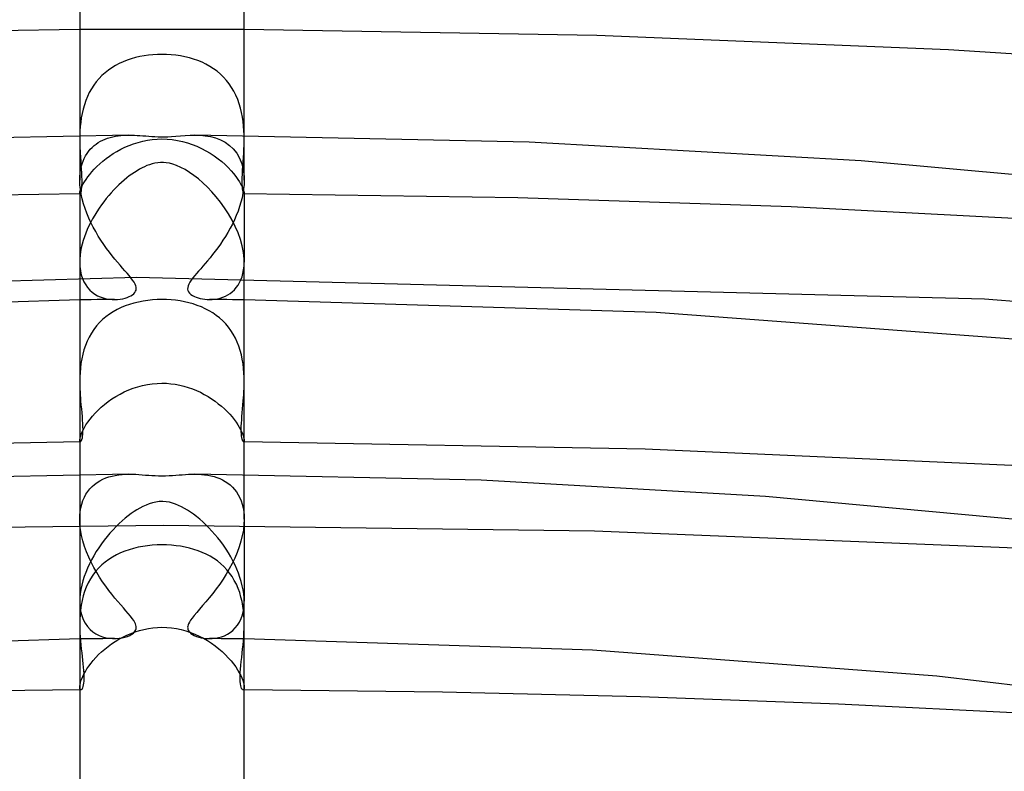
# Model space of a CAD drawing. Header units: millimetres. Extents: x -273 to 273, y -156 to 255.
# Tile 69 of 98: x -3 to 20, y 216 to 234. Entities that reach past the tile are written whole.
import ezdxf

# ---------------------------------------------------------------- set-up
doc = ezdxf.new("R2010")
doc.units = ezdxf.units.MM
doc.layers.add('HIDDEN', color=7, linetype='Continuous')
doc.layers.add('THICK', color=7, linetype='Continuous')

msp = doc.modelspace()

# ---------------------------------------------------------------- linework, layer by layer
at = {"layer": 'HIDDEN'}
for p, q in [((-1.333, 233.794), (-2, 233.791)), ((-0.667, 233.795), (-1.333, 233.794)), ((0, 233.796), (-0.667, 233.795)), ((0.667, 233.795), (0, 233.796)), ((1.333, 233.794), (0.667, 233.795)), ((2, 233.791), (1.333, 233.794)), ((-0.747, 233.079), (-0.847, 233.046)), ((-0.645, 233.109), (-0.747, 233.079)), ((-0.54, 233.133), (-0.645, 233.109)), ((-0.434, 233.153), (-0.54, 233.133)), ((-0.327, 233.169), (-0.434, 233.153)), ((-0.219, 233.18), (-0.327, 233.169)), ((-0.109, 233.186), (-0.219, 233.18)), ((0, 233.188), (-0.109, 233.186)), ((0.113, 233.186), (0, 233.188)), ((0.226, 233.179), (0.113, 233.186)), ((0.338, 233.167), (0.226, 233.179)), ((0.449, 233.151), (0.338, 233.167)), ((0.559, 233.129), (0.449, 233.151)), ((0.666, 233.103), (0.559, 233.129)), ((0.771, 233.072), (0.666, 233.103)), ((0.874, 233.035), (0.771, 233.072)), ((-1.218, 232.862), (-1.303, 232.803)), ((-1.13, 232.915), (-1.218, 232.862)), ((-1.039, 232.964), (-1.13, 232.915)), ((-0.944, 233.007), (-1.039, 232.964)), ((-0.847, 233.046), (-0.944, 233.007)), ((0.974, 232.994), (0.874, 233.035)), ((1.071, 232.947), (0.974, 232.994)), ((1.164, 232.896), (1.071, 232.947)), ((1.254, 232.838), (1.164, 232.896)), ((1.339, 232.776), (1.254, 232.838)), ((-1.531, 232.598), (-1.598, 232.519)), ((-1.46, 232.671), (-1.531, 232.598)), ((-1.384, 232.74), (-1.46, 232.671)), ((-1.303, 232.803), (-1.384, 232.74)), ((1.42, 232.708), (1.339, 232.776)), ((1.497, 232.634), (1.42, 232.708)), ((1.568, 232.555), (1.497, 232.634)), ((-1.717, 232.348), (-1.768, 232.256)), ((-1.66, 232.436), (-1.717, 232.348)), ((-1.598, 232.519), (-1.66, 232.436)), ((1.634, 232.471), (1.568, 232.555)), ((1.695, 232.383), (1.634, 232.471)), ((1.75, 232.29), (1.695, 232.383)), ((-1.814, 232.161), (-1.854, 232.062)), ((-1.768, 232.256), (-1.814, 232.161)), ((1.799, 232.193), (1.75, 232.29)), ((1.843, 232.091), (1.799, 232.193)), ((-1.888, 231.961), (-1.918, 231.857)), ((-1.854, 232.062), (-1.888, 231.961)), ((1.88, 231.987), (1.843, 232.091)), ((1.912, 231.88), (1.88, 231.987)), ((1.938, 231.772), (1.912, 231.88)), ((-1.962, 231.645), (-1.977, 231.539)), ((-1.942, 231.751), (-1.962, 231.645)), ((-1.918, 231.857), (-1.942, 231.751)), ((1.959, 231.663), (1.938, 231.772)), ((1.975, 231.553), (1.959, 231.663)), ((-1.988, 231.432), (-1.995, 231.326)), ((-1.977, 231.539), (-1.988, 231.432)), ((1.987, 231.442), (1.975, 231.553)), ((1.995, 231.333), (1.987, 231.442)), ((-1.999, 231.221), (-2, 231.118)), ((-2, 231.214), (-2, 230.127)), ((-1.995, 231.326), (-1.999, 231.221)), ((-1.381, 231.124), (-1.321, 231.146)), ((-1.321, 231.146), (-1.26, 231.165)), ((-1.26, 231.165), (-1.197, 231.181)), ((-1.197, 231.181), (-1.132, 231.194)), ((-1.132, 231.194), (-1.067, 231.205)), ((-1.067, 231.205), (-1, 231.212)), ((-1, 231.212), (-0.934, 231.218)), ((-0.934, 231.218), (-0.868, 231.221)), ((-0.868, 231.221), (-0.802, 231.222)), ((0.802, 231.222), (0.926, 231.218)), ((0.926, 231.218), (1.052, 231.206)), ((1.052, 231.206), (1.178, 231.185)), ((1.178, 231.185), (1.302, 231.153)), ((1.302, 231.153), (1.423, 231.107)), ((1.999, 231.224), (1.995, 231.333)), ((2, 231.118), (1.999, 231.224)), ((2, 230.127), (2, 231.214)), ((-2, 231.118), (-2, 231.062)), ((-2, 231.062), (-1.999, 231.006)), ((-1.999, 231.006), (-1.997, 230.951)), ((-1.997, 230.951), (-1.995, 230.897)), ((-1.743, 230.877), (-1.698, 230.923)), ((-1.698, 230.923), (-1.651, 230.966)), ((-1.651, 230.966), (-1.602, 231.004)), ((-1.602, 231.004), (-1.55, 231.039)), ((-1.55, 231.039), (-1.495, 231.071)), ((-1.495, 231.071), (-1.439, 231.099)), ((-1.439, 231.099), (-1.381, 231.124)), ((-1.001, 230.879), (-0.902, 230.927)), ((-0.902, 230.927), (-0.798, 230.972)), ((-0.798, 230.972), (-0.691, 231.011)), ((-0.691, 231.011), (-0.581, 231.046)), ((-0.581, 231.046), (-0.468, 231.075)), ((-0.468, 231.075), (-0.352, 231.098)), ((-0.352, 231.098), (-0.236, 231.114)), ((-0.236, 231.114), (-0.118, 231.124)), ((-0.118, 231.124), (0, 231.128)), ((0, 231.128), (0.126, 231.124)), ((0.126, 231.124), (0.251, 231.113)), ((0.251, 231.113), (0.375, 231.094)), ((0.375, 231.094), (0.497, 231.068)), ((0.497, 231.068), (0.618, 231.035)), ((0.618, 231.035), (0.736, 230.996)), ((0.736, 230.996), (0.851, 230.95)), ((0.851, 230.95), (0.962, 230.899)), ((1.423, 231.107), (1.537, 231.047)), ((1.537, 231.047), (1.642, 230.973)), ((1.642, 230.973), (1.736, 230.885)), ((1.995, 230.897), (1.997, 230.951)), ((1.997, 230.951), (1.999, 231.006)), ((1.999, 231.006), (2, 231.062)), ((2, 231.062), (2, 231.118)), ((-1.995, 230.897), (-1.993, 230.843)), ((-1.993, 230.843), (-1.99, 230.791)), ((-1.99, 230.791), (-1.984, 230.686)), ((-1.984, 230.686), (-1.977, 230.584)), ((-1.891, 230.655), (-1.859, 230.716)), ((-1.859, 230.716), (-1.823, 230.774)), ((-1.823, 230.774), (-1.785, 230.827)), ((-1.785, 230.827), (-1.743, 230.877)), ((-1.359, 230.653), (-1.276, 230.714)), ((-1.276, 230.714), (-1.189, 230.772)), ((-1.189, 230.772), (-1.097, 230.827)), ((-1.097, 230.827), (-1.001, 230.879)), ((0.962, 230.899), (1.07, 230.842)), ((1.07, 230.842), (1.174, 230.781)), ((1.174, 230.781), (1.272, 230.716)), ((1.272, 230.716), (1.366, 230.648)), ((1.736, 230.885), (1.819, 230.78)), ((1.819, 230.78), (1.888, 230.66)), ((1.976, 230.571), (1.984, 230.679)), ((1.984, 230.679), (1.99, 230.791)), ((1.99, 230.791), (1.993, 230.844)), ((1.993, 230.844), (1.995, 230.897)), ((-1.979, 230.374), (-1.963, 230.449)), ((-1.977, 230.584), (-1.97, 230.486)), ((-1.97, 230.486), (-1.964, 230.392)), ((-1.963, 230.449), (-1.943, 230.521)), ((-1.943, 230.521), (-1.919, 230.59)), ((-1.919, 230.59), (-1.891, 230.655)), ((-1.646, 230.396), (-1.581, 230.462)), ((-1.581, 230.462), (-1.512, 230.527)), ((-1.512, 230.527), (-1.438, 230.591)), ((-1.438, 230.591), (-1.359, 230.653)), ((1.366, 230.648), (1.454, 230.577)), ((1.454, 230.577), (1.537, 230.504)), ((1.537, 230.504), (1.613, 230.431)), ((1.613, 230.431), (1.682, 230.357)), ((1.888, 230.66), (1.942, 230.525)), ((1.942, 230.525), (1.979, 230.376)), ((1.963, 230.368), (1.969, 230.467)), ((1.969, 230.467), (1.976, 230.571)), ((-1.999, 230.185), (-1.998, 230.2)), ((-1.999, 230.171), (-1.999, 230.185)), ((-1.998, 230.2), (-1.998, 230.215)), ((-1.998, 230.215), (-1.99, 230.296)), ((-1.99, 230.296), (-1.979, 230.374)), ((-1.964, 230.392), (-1.959, 230.302)), ((-1.959, 230.302), (-1.955, 230.216)), ((-1.955, 230.216), (-1.952, 230.136)), ((-1.847, 230.146), (-1.805, 230.205)), ((-1.805, 230.205), (-1.758, 230.267)), ((-1.758, 230.267), (-1.705, 230.331)), ((-1.705, 230.331), (-1.646, 230.396)), ((1.682, 230.357), (1.744, 230.285)), ((1.744, 230.285), (1.799, 230.214)), ((1.799, 230.214), (1.847, 230.146)), ((1.952, 230.107), (1.954, 230.186)), ((1.954, 230.186), (1.957, 230.274)), ((1.957, 230.274), (1.963, 230.368)), ((1.979, 230.376), (1.997, 230.215)), ((1.997, 230.215), (1.998, 230.2)), ((1.998, 230.2), (1.999, 230.185)), ((1.999, 230.185), (1.999, 230.171)), ((-2, 230.156), (-1.999, 230.171)), ((-2, 230.141), (-2, 230.156)), ((-2, 230.127), (-2, 230.141)), ((-1.996, 230.016), (-2, 230.127)), ((-1.985, 229.902), (-1.996, 230.016)), ((-1.958, 229.945), (-1.963, 229.899)), ((-1.96, 229.943), (-1.94, 229.987)), ((-1.954, 229.999), (-1.958, 229.945)), ((-1.952, 230.063), (-1.954, 229.999)), ((-1.952, 230.136), (-1.952, 230.063)), ((-1.94, 229.987), (-1.914, 230.036)), ((-1.914, 230.036), (-1.883, 230.089)), ((-1.883, 230.089), (-1.847, 230.146)), ((1.847, 230.146), (1.887, 230.082)), ((1.887, 230.082), (1.921, 230.024)), ((1.921, 230.024), (1.948, 229.97)), ((1.948, 229.97), (1.968, 229.923)), ((1.953, 230.036), (1.952, 230.107)), ((1.956, 229.973), (1.953, 230.036)), ((1.96, 229.919), (1.956, 229.973)), ((1.997, 230.023), (1.987, 229.917)), ((2, 230.127), (1.997, 230.023)), ((1.999, 230.171), (2, 230.156)), ((2, 230.156), (2, 230.141)), ((2, 230.141), (2, 230.127)), ((-1.995, 229.791), (-8.66, 229.693)), ((-2, 229.804), (-1.999, 229.82)), ((-2, 229.8), (-2, 229.804)), ((-2, 229.804), (-2, 228.129)), ((-1.999, 229.796), (-2, 229.8)), ((-1.999, 229.82), (-1.995, 229.843)), ((-1.998, 229.793), (-1.999, 229.796)), ((-1.997, 229.791), (-1.998, 229.793)), ((-1.996, 229.791), (-1.997, 229.791)), ((-1.994, 229.791), (-1.996, 229.791)), ((-1.995, 229.843), (-1.987, 229.87)), ((-1.989, 229.797), (-1.994, 229.791)), ((-1.982, 229.811), (-1.989, 229.797)), ((-1.987, 229.87), (-1.976, 229.904)), ((-1.967, 229.786), (-1.985, 229.902)), ((-1.975, 229.832), (-1.982, 229.811)), ((-1.976, 229.904), (-1.96, 229.943)), ((-1.969, 229.861), (-1.975, 229.832)), ((-1.963, 229.899), (-1.969, 229.861)), ((-1.941, 229.669), (-1.967, 229.786)), ((1.971, 229.809), (1.949, 229.7)), ((1.966, 229.874), (1.96, 229.919)), ((1.974, 229.839), (1.966, 229.874)), ((1.968, 229.923), (1.983, 229.882)), ((1.987, 229.917), (1.971, 229.809)), ((1.981, 229.814), (1.974, 229.839)), ((1.988, 229.798), (1.981, 229.814)), ((1.983, 229.882), (1.993, 229.849)), ((1.994, 229.791), (1.988, 229.798)), ((1.993, 229.849), (1.998, 229.823)), ((1.996, 229.791), (1.994, 229.791)), ((8.66, 229.693), (1.995, 229.791)), ((1.997, 229.791), (1.996, 229.791)), ((1.998, 229.793), (1.997, 229.791)), ((1.998, 229.823), (2, 229.804)), ((1.999, 229.796), (1.998, 229.793)), ((2, 229.8), (1.999, 229.796)), ((2, 229.804), (2, 229.8)), ((2, 229.804), (2, 228.129)), ((-1.91, 229.552), (-1.941, 229.669)), ((-1.872, 229.436), (-1.91, 229.552)), ((1.888, 229.483), (1.85, 229.375)), ((1.921, 229.592), (1.888, 229.483)), ((1.949, 229.7), (1.921, 229.592)), ((15.309, 229.474), (8.66, 229.693)), ((21.936, 229.133), (15.309, 229.474)), ((-1.829, 229.32), (-1.872, 229.436)), ((-1.781, 229.205), (-1.829, 229.32)), ((1.808, 229.268), (1.762, 229.162)), ((1.85, 229.375), (1.808, 229.268)), ((-1.729, 229.092), (-1.781, 229.205)), ((-1.672, 228.981), (-1.729, 229.092)), ((1.712, 229.058), (1.659, 228.956)), ((1.762, 229.162), (1.712, 229.058)), ((-1.612, 228.873), (-1.672, 228.981)), ((-1.549, 228.767), (-1.612, 228.873)), ((-1.484, 228.664), (-1.549, 228.767)), ((1.544, 228.759), (1.483, 228.663)), ((1.603, 228.856), (1.544, 228.759)), ((1.659, 228.956), (1.603, 228.856)), ((-1.416, 228.563), (-1.484, 228.664)), ((-1.347, 228.467), (-1.416, 228.563)), ((1.421, 228.571), (1.358, 228.482)), ((1.483, 228.663), (1.421, 228.571)), ((-1.279, 228.375), (-1.347, 228.467)), ((-1.211, 228.288), (-1.279, 228.375)), ((-1.144, 228.206), (-1.211, 228.288)), ((1.233, 228.316), (1.171, 228.239)), ((1.295, 228.397), (1.233, 228.316)), ((1.358, 228.482), (1.295, 228.397)), ((-2, 228.129), (-1.996, 228.021)), ((-1.079, 228.128), (-1.144, 228.206)), ((-1.017, 228.055), (-1.079, 228.128)), ((-0.957, 227.986), (-1.017, 228.055)), ((0.996, 228.03), (0.942, 227.969)), ((1.052, 228.096), (0.996, 228.03)), ((1.11, 228.165), (1.052, 228.096)), ((1.171, 228.239), (1.11, 228.165)), ((1.987, 227.944), (1.997, 228.035)), ((1.997, 228.035), (2, 228.129)), ((-1.996, 228.021), (-1.983, 227.919)), ((-1.983, 227.919), (-1.962, 227.822)), ((-1.962, 227.822), (-1.933, 227.733)), ((-0.901, 227.922), (-0.957, 227.986)), ((-0.849, 227.862), (-0.901, 227.922)), ((-0.799, 227.803), (-0.849, 227.862)), ((-0.754, 227.748), (-0.799, 227.803)), ((0.798, 227.802), (0.754, 227.748)), ((0.844, 227.856), (0.798, 227.802)), ((0.891, 227.911), (0.844, 227.856)), ((0.942, 227.969), (0.891, 227.911)), ((1.949, 227.777), (1.971, 227.858)), ((1.971, 227.858), (1.987, 227.944)), ((-0.62, 227.76), (-21.245, 227.162)), ((-1.933, 227.733), (-1.898, 227.651)), ((-1.898, 227.651), (-1.856, 227.577)), ((-1.856, 227.577), (-1.808, 227.51)), ((-0.714, 227.695), (-0.754, 227.748)), ((-0.68, 227.645), (-0.714, 227.695)), ((-0.654, 227.599), (-0.68, 227.645)), ((-0.637, 227.558), (-0.654, 227.599)), ((-0.627, 227.521), (-0.637, 227.558)), ((20.013, 227.23), (-0.62, 227.76)), ((0.635, 227.552), (0.626, 227.513)), ((0.653, 227.596), (0.635, 227.552)), ((0.68, 227.644), (0.653, 227.596)), ((0.714, 227.695), (0.68, 227.644)), ((0.754, 227.748), (0.714, 227.695)), ((1.808, 227.51), (1.85, 227.568)), ((1.85, 227.568), (1.888, 227.633)), ((1.888, 227.633), (1.921, 227.702)), ((1.921, 227.702), (1.949, 227.777)), ((-1.808, 227.51), (-1.755, 227.45)), ((-1.755, 227.45), (-1.697, 227.398)), ((-1.697, 227.398), (-1.635, 227.353)), ((-1.635, 227.353), (-1.57, 227.315)), ((-1.57, 227.315), (-1.502, 227.284)), ((-0.798, 227.292), (-0.755, 227.313)), ((-0.755, 227.313), (-0.717, 227.337)), ((-0.717, 227.337), (-0.685, 227.363)), ((-0.685, 227.363), (-0.659, 227.392)), ((-0.659, 227.392), (-0.64, 227.422)), ((-0.64, 227.422), (-0.629, 227.453)), ((-0.629, 227.453), (-0.625, 227.486)), ((-0.625, 227.486), (-0.627, 227.521)), ((0.626, 227.513), (0.625, 227.476)), ((0.625, 227.476), (0.632, 227.441)), ((0.632, 227.441), (0.648, 227.408)), ((0.648, 227.408), (0.673, 227.376)), ((0.673, 227.376), (0.706, 227.346)), ((0.706, 227.346), (0.745, 227.32)), ((0.745, 227.32), (0.788, 227.297)), ((1.542, 227.301), (1.601, 227.332)), ((1.601, 227.332), (1.658, 227.369)), ((1.658, 227.369), (1.711, 227.41)), ((1.711, 227.41), (1.761, 227.457)), ((1.761, 227.457), (1.808, 227.51)), ((-1.859, 227.215), (-2, 227.214)), ((-1.719, 227.217), (-1.859, 227.215)), ((-1.578, 227.218), (-1.719, 227.217)), ((-1.437, 227.219), (-1.578, 227.218)), ((-1.502, 227.284), (-1.431, 227.259)), ((-1.297, 227.219), (-1.437, 227.219)), ((-1.431, 227.259), (-1.359, 227.24)), ((-1.359, 227.24), (-1.287, 227.228)), ((-1.156, 227.22), (-1.297, 227.219)), ((-1.287, 227.228), (-1.215, 227.222)), ((-1.215, 227.222), (-1.145, 227.22)), ((-1.145, 227.22), (-1.079, 227.223)), ((-1.079, 227.223), (-1.015, 227.231)), ((-1.015, 227.231), (-0.955, 227.242)), ((-0.955, 227.242), (-0.898, 227.256)), ((-0.898, 227.256), (-0.846, 227.273)), ((-0.788, 227.103), (-0.893, 227.067)), ((-0.846, 227.273), (-0.798, 227.292)), ((-0.681, 227.135), (-0.788, 227.103)), ((-0.571, 227.161), (-0.681, 227.135)), ((-0.46, 227.183), (-0.571, 227.161)), ((-0.347, 227.2), (-0.46, 227.183)), ((-0.232, 227.212), (-0.347, 227.2)), ((-0.116, 227.219), (-0.232, 227.212)), ((0, 227.221), (-0.116, 227.219)), ((0.111, 227.219), (0, 227.221)), ((0.221, 227.213), (0.111, 227.219)), ((0.331, 227.202), (0.221, 227.213)), ((0.44, 227.186), (0.331, 227.202)), ((0.548, 227.166), (0.44, 227.186)), ((0.654, 227.142), (0.548, 227.166)), ((0.757, 227.113), (0.654, 227.142)), ((0.859, 227.079), (0.757, 227.113)), ((0.788, 227.297), (0.833, 227.277)), ((0.833, 227.277), (0.88, 227.261)), ((0.958, 227.04), (0.859, 227.079)), ((0.88, 227.261), (0.931, 227.247)), ((0.931, 227.247), (0.984, 227.236)), ((0.984, 227.236), (1.041, 227.227)), ((1.041, 227.227), (1.1, 227.222)), ((1.1, 227.222), (1.161, 227.22)), ((1.297, 227.219), (1.156, 227.22)), ((1.161, 227.22), (1.224, 227.222)), ((1.224, 227.222), (1.288, 227.228)), ((1.288, 227.228), (1.353, 227.239)), ((1.437, 227.219), (1.297, 227.219)), ((1.353, 227.239), (1.418, 227.255)), ((1.418, 227.255), (1.481, 227.276)), ((1.578, 227.218), (1.437, 227.219)), ((1.481, 227.276), (1.542, 227.301)), ((1.719, 227.217), (1.578, 227.218)), ((1.859, 227.215), (1.719, 227.217)), ((2, 227.214), (1.859, 227.215)), ((40.371, 225.583), (20.013, 227.23)), ((-1.277, 226.867), (-1.363, 226.803)), ((-1.186, 226.925), (-1.277, 226.867)), ((-1.092, 226.978), (-1.186, 226.925)), ((-0.994, 227.025), (-1.092, 226.978)), ((-0.893, 227.067), (-0.994, 227.025)), ((1.053, 226.997), (0.958, 227.04)), ((1.146, 226.949), (1.053, 226.997)), ((1.234, 226.895), (1.146, 226.949)), ((1.32, 226.836), (1.234, 226.895)), ((1.401, 226.772), (1.32, 226.836)), ((-1.521, 226.66), (-1.592, 226.58)), ((-1.444, 226.734), (-1.521, 226.66)), ((-1.363, 226.803), (-1.444, 226.734)), ((1.478, 226.703), (1.401, 226.772)), ((1.55, 226.628), (1.478, 226.703)), ((1.616, 226.549), (1.55, 226.628)), ((-1.718, 226.403), (-1.772, 226.308)), ((-1.658, 226.494), (-1.718, 226.403)), ((-1.592, 226.58), (-1.658, 226.494)), ((1.678, 226.465), (1.616, 226.549)), ((1.734, 226.376), (1.678, 226.465)), ((1.785, 226.282), (1.734, 226.376)), ((-1.82, 226.209), (-1.862, 226.106)), ((-1.772, 226.308), (-1.82, 226.209)), ((1.831, 226.184), (1.785, 226.282)), ((1.87, 226.083), (1.831, 226.184)), ((-1.928, 225.89), (-1.952, 225.779)), ((-1.898, 225.999), (-1.928, 225.89)), ((-1.862, 226.106), (-1.898, 225.999)), ((1.904, 225.98), (1.87, 226.083)), ((1.932, 225.874), (1.904, 225.98)), ((1.954, 225.766), (1.932, 225.874)), ((-1.971, 225.667), (-1.984, 225.555)), ((-1.952, 225.779), (-1.971, 225.667)), ((1.972, 225.656), (1.954, 225.766)), ((1.985, 225.546), (1.972, 225.656)), ((-1.993, 225.443), (-1.998, 225.331)), ((-1.984, 225.555), (-1.993, 225.443)), ((1.994, 225.437), (1.985, 225.546)), ((1.999, 225.328), (1.994, 225.437)), ((-1.998, 225.331), (-2, 225.22)), ((-2, 225.192), (-1.999, 225.116)), ((-0.355, 225.154), (-0.237, 225.171)), ((-0.237, 225.171), (-0.119, 225.181)), ((-0.119, 225.181), (0, 225.185)), ((0, 225.185), (0.109, 225.182)), ((0.109, 225.182), (0.217, 225.173)), ((0.217, 225.173), (0.325, 225.159)), ((0.325, 225.159), (0.431, 225.139)), ((2, 225.221), (1.999, 225.328)), ((1.999, 225.141), (2, 225.221)), ((-1.999, 225.116), (-1.996, 225.042)), ((-1.996, 225.042), (-1.993, 224.968)), ((-1.993, 224.968), (-1.989, 224.896)), ((-1.12, 224.862), (-1.02, 224.92)), ((-1.02, 224.92), (-0.916, 224.972)), ((-0.916, 224.972), (-0.809, 225.02)), ((-0.809, 225.02), (-0.698, 225.063)), ((-0.698, 225.063), (-0.586, 225.099)), ((-0.586, 225.099), (-0.471, 225.13)), ((-0.471, 225.13), (-0.355, 225.154)), ((0.431, 225.139), (0.536, 225.113)), ((0.536, 225.113), (0.639, 225.083)), ((0.639, 225.083), (0.74, 225.047)), ((0.74, 225.047), (0.839, 225.007)), ((0.839, 225.007), (0.936, 224.963)), ((0.936, 224.963), (1.029, 224.914)), ((1.989, 224.906), (1.994, 224.984)), ((1.994, 224.984), (1.997, 225.062)), ((1.997, 225.062), (1.999, 225.141)), ((-1.989, 224.896), (-1.984, 224.825)), ((-1.984, 224.825), (-1.978, 224.756)), ((-1.978, 224.756), (-1.97, 224.656)), ((-1.395, 224.668), (-1.308, 224.736)), ((-1.308, 224.736), (-1.216, 224.801)), ((-1.216, 224.801), (-1.12, 224.862)), ((1.029, 224.914), (1.12, 224.862)), ((1.12, 224.862), (1.207, 224.807)), ((1.207, 224.807), (1.291, 224.748)), ((1.291, 224.748), (1.371, 224.687)), ((1.371, 224.687), (1.447, 224.625)), ((1.97, 224.656), (1.978, 224.756)), ((1.978, 224.756), (1.984, 224.83)), ((1.984, 224.83), (1.989, 224.906)), ((-1.97, 224.656), (-1.961, 224.558)), ((-1.961, 224.558), (-1.953, 224.464)), ((-1.953, 224.464), (-1.945, 224.373)), ((-1.691, 224.381), (-1.626, 224.453)), ((-1.626, 224.453), (-1.555, 224.526)), ((-1.555, 224.526), (-1.478, 224.598)), ((-1.478, 224.598), (-1.395, 224.668)), ((1.447, 224.625), (1.519, 224.56)), ((1.519, 224.56), (1.586, 224.495)), ((1.586, 224.495), (1.648, 224.429)), ((1.945, 224.375), (1.953, 224.465)), ((1.953, 224.465), (1.961, 224.559)), ((1.961, 224.559), (1.97, 224.656)), ((-1.945, 224.373), (-1.938, 224.286)), ((-1.938, 224.286), (-1.933, 224.203)), ((-1.933, 224.203), (-1.93, 224.126)), ((-1.848, 224.169), (-1.803, 224.237)), ((-1.803, 224.237), (-1.75, 224.308)), ((-1.75, 224.308), (-1.691, 224.381)), ((1.648, 224.429), (1.706, 224.363)), ((1.706, 224.363), (1.758, 224.298)), ((1.758, 224.298), (1.804, 224.235)), ((1.804, 224.235), (1.845, 224.173)), ((1.93, 224.137), (1.934, 224.211)), ((1.934, 224.211), (1.939, 224.29)), ((1.939, 224.29), (1.945, 224.375)), ((-1.968, 223.935), (-1.947, 223.986)), ((-1.947, 223.986), (-1.92, 224.043)), ((-1.93, 223.992), (-1.933, 223.935)), ((-1.93, 224.126), (-1.929, 224.055)), ((-1.929, 224.055), (-1.93, 223.992)), ((-1.92, 224.043), (-1.888, 224.104)), ((-1.888, 224.104), (-1.848, 224.169)), ((1.845, 224.173), (1.881, 224.114)), ((1.881, 224.114), (1.912, 224.058)), ((1.912, 224.058), (1.938, 224.006)), ((1.929, 224.069), (1.93, 224.137)), ((1.93, 224.007), (1.929, 224.069)), ((1.932, 223.951), (1.93, 224.007)), ((1.938, 224.006), (1.959, 223.958)), ((1.959, 223.958), (1.975, 223.914)), ((-2, 223.791), (-1.998, 223.817)), ((-1.999, 223.778), (-2, 223.791)), ((-1.998, 223.756), (-2, 223.756)), ((-1.997, 223.768), (-1.999, 223.778)), ((-1.998, 223.817), (-1.993, 223.85)), ((-1.995, 223.756), (-1.998, 223.756)), ((-1.994, 223.761), (-1.997, 223.768)), ((-1.993, 223.756), (-1.995, 223.756)), ((-1.99, 223.757), (-1.994, 223.761)), ((-1.993, 223.85), (-1.983, 223.889)), ((-1.991, 223.756), (-1.993, 223.756)), ((-1.989, 223.756), (-1.991, 223.756)), ((-1.986, 223.756), (-1.99, 223.757)), ((-1.986, 223.756), (-1.989, 223.756)), ((-1.98, 223.758), (-1.986, 223.756)), ((-1.983, 223.889), (-1.968, 223.935)), ((-1.972, 223.768), (-1.98, 223.758)), ((-1.963, 223.786), (-1.972, 223.768)), ((-1.954, 223.811), (-1.963, 223.786)), ((-1.945, 223.845), (-1.954, 223.811)), ((-1.939, 223.887), (-1.945, 223.845)), ((-1.933, 223.935), (-1.939, 223.887)), ((1.936, 223.902), (1.932, 223.951)), ((1.943, 223.86), (1.936, 223.902)), ((1.95, 223.826), (1.943, 223.86)), ((1.958, 223.799), (1.95, 223.826)), ((1.966, 223.778), (1.958, 223.799)), ((1.974, 223.764), (1.966, 223.778)), ((1.982, 223.757), (1.974, 223.764)), ((1.975, 223.914), (1.986, 223.876)), ((1.987, 223.756), (1.982, 223.757)), ((1.986, 223.876), (1.994, 223.842)), ((1.989, 223.756), (1.986, 223.756)), ((1.991, 223.757), (1.987, 223.756)), ((1.991, 223.756), (1.989, 223.756)), ((1.995, 223.761), (1.991, 223.757)), ((1.993, 223.756), (1.991, 223.756)), ((1.995, 223.756), (1.993, 223.756)), ((1.994, 223.842), (1.999, 223.814)), ((1.998, 223.768), (1.995, 223.761)), ((1.998, 223.756), (1.995, 223.756)), ((1.999, 223.778), (1.998, 223.768)), ((2, 223.756), (1.998, 223.756)), ((1.999, 223.814), (2, 223.791)), ((2, 223.791), (1.999, 223.778)), ((-2, 222.963), (-2, 221.875)), ((-1.64, 222.724), (-1.577, 222.771)), ((-1.577, 222.771), (-1.511, 222.812)), ((-1.511, 222.812), (-1.441, 222.848)), ((-1.441, 222.848), (-1.369, 222.879)), ((-1.369, 222.879), (-1.293, 222.905)), ((-1.293, 222.905), (-1.215, 222.926)), ((-1.215, 222.926), (-1.135, 222.943)), ((-1.135, 222.943), (-1.052, 222.956)), ((-1.052, 222.956), (-0.969, 222.965)), ((-0.969, 222.965), (-0.885, 222.97)), ((-0.885, 222.97), (-0.802, 222.971)), ((0.802, 222.971), (0.88, 222.97)), ((0.88, 222.97), (0.959, 222.966)), ((0.959, 222.966), (1.038, 222.958)), ((1.038, 222.958), (1.115, 222.947)), ((1.115, 222.947), (1.191, 222.932)), ((1.191, 222.932), (1.266, 222.913)), ((1.266, 222.913), (1.338, 222.89)), ((1.338, 222.89), (1.407, 222.863)), ((1.407, 222.863), (1.475, 222.831)), ((1.475, 222.831), (1.539, 222.795)), ((1.539, 222.795), (1.601, 222.754)), ((2, 221.875), (2, 222.963)), ((-1.848, 222.483), (-1.803, 222.552)), ((-1.803, 222.552), (-1.753, 222.615)), ((-1.753, 222.615), (-1.698, 222.672)), ((-1.698, 222.672), (-1.64, 222.724)), ((1.601, 222.754), (1.659, 222.708)), ((1.659, 222.708), (1.714, 222.657)), ((1.714, 222.657), (1.765, 222.6)), ((1.765, 222.6), (1.812, 222.539)), ((1.812, 222.539), (1.855, 222.472)), ((-1.951, 222.245), (-1.922, 222.329)), ((-1.922, 222.329), (-1.888, 222.409)), ((-1.888, 222.409), (-1.848, 222.483)), ((1.855, 222.472), (1.893, 222.399)), ((1.893, 222.399), (1.925, 222.321)), ((1.925, 222.321), (1.952, 222.239)), ((-1.998, 221.963), (-1.988, 222.061)), ((-1.988, 222.061), (-1.973, 222.155)), ((-1.973, 222.155), (-1.951, 222.245)), ((1.952, 222.239), (1.974, 222.151)), ((1.974, 222.151), (1.989, 222.059)), ((1.989, 222.059), (1.997, 221.963)), ((-2, 221.905), (-1.999, 221.919)), ((-2, 221.89), (-2, 221.905)), ((-2, 221.875), (-2, 221.89)), ((-1.995, 221.747), (-2, 221.875)), ((-2, 221.875), (-2, 219.877)), ((-1.999, 221.934), (-1.998, 221.949)), ((-1.999, 221.919), (-1.999, 221.934)), ((-1.998, 221.949), (-1.998, 221.963)), ((2, 221.875), (1.995, 221.745)), ((1.997, 221.963), (1.998, 221.949)), ((1.998, 221.949), (1.999, 221.934)), ((1.999, 221.934), (1.999, 221.92)), ((1.999, 221.92), (2, 221.905)), ((2, 221.905), (2, 221.89)), ((2, 221.89), (2, 221.875)), ((2, 221.875), (2, 219.877)), ((0.041, 221.725), (-10.443, 221.585)), ((-1.98, 221.615), (-1.995, 221.747)), ((-1.956, 221.481), (-1.98, 221.615)), ((10.52, 221.583), (0.041, 221.725)), ((1.98, 221.612), (1.955, 221.476)), ((1.995, 221.745), (1.98, 221.612)), ((20.97, 221.159), (10.52, 221.583)), ((-1.923, 221.347), (-1.956, 221.481)), ((-1.882, 221.214), (-1.923, 221.347)), ((1.921, 221.338), (1.878, 221.201)), ((1.955, 221.476), (1.921, 221.338)), ((-1.835, 221.082), (-1.882, 221.214)), ((-1.781, 220.953), (-1.835, 221.082)), ((-0.906, 221.097), (-1.009, 221.055)), ((-0.8, 221.134), (-0.906, 221.097)), ((-0.692, 221.166), (-0.8, 221.134)), ((-0.58, 221.192), (-0.692, 221.166)), ((-0.467, 221.214), (-0.58, 221.192)), ((-0.352, 221.23), (-0.467, 221.214)), ((-0.235, 221.242), (-0.352, 221.23)), ((-0.118, 221.249), (-0.235, 221.242)), ((0, 221.252), (-0.118, 221.249)), ((0.114, 221.249), (0, 221.252)), ((0.228, 221.243), (0.114, 221.249)), ((0.342, 221.231), (0.228, 221.243)), ((0.453, 221.216), (0.342, 221.231)), ((0.563, 221.196), (0.453, 221.216)), ((0.672, 221.171), (0.563, 221.196)), ((0.778, 221.141), (0.672, 221.171)), ((0.881, 221.107), (0.778, 221.141)), ((0.981, 221.068), (0.881, 221.107)), ((1.878, 221.201), (1.828, 221.064)), ((-1.721, 220.826), (-1.781, 220.953)), ((-1.296, 220.896), (-1.383, 220.832)), ((-1.204, 220.955), (-1.296, 220.896)), ((-1.109, 221.008), (-1.204, 220.955)), ((-1.009, 221.055), (-1.109, 221.008)), ((1.078, 221.023), (0.981, 221.068)), ((1.172, 220.974), (1.078, 221.023)), ((1.261, 220.919), (1.172, 220.974)), ((1.347, 220.859), (1.261, 220.919)), ((1.429, 220.793), (1.347, 220.859)), ((1.77, 220.93), (1.707, 220.797)), ((1.828, 221.064), (1.77, 220.93)), ((-1.657, 220.701), (-1.721, 220.826)), ((-1.614, 220.604), (-1.68, 220.516)), ((-1.588, 220.58), (-1.657, 220.701)), ((-1.542, 220.686), (-1.614, 220.604)), ((-1.465, 220.762), (-1.542, 220.686)), ((-1.383, 220.832), (-1.465, 220.762)), ((1.506, 220.723), (1.429, 220.793)), ((1.577, 220.647), (1.506, 220.723)), ((1.638, 220.667), (1.564, 220.541)), ((1.644, 220.566), (1.577, 220.647)), ((1.707, 220.797), (1.638, 220.667)), ((-1.74, 220.423), (-1.793, 220.326)), ((-1.68, 220.516), (-1.74, 220.423)), ((-1.516, 220.464), (-1.588, 220.58)), ((-1.443, 220.352), (-1.516, 220.464)), ((1.487, 220.418), (1.406, 220.298)), ((1.564, 220.541), (1.487, 220.418)), ((1.705, 220.479), (1.644, 220.566)), ((1.76, 220.387), (1.705, 220.479)), ((1.81, 220.291), (1.76, 220.387)), ((-1.84, 220.224), (-1.881, 220.117)), ((-1.793, 220.326), (-1.84, 220.224)), ((-1.368, 220.245), (-1.443, 220.352)), ((-1.293, 220.144), (-1.368, 220.245)), ((-1.219, 220.048), (-1.293, 220.144)), ((1.322, 220.183), (1.237, 220.071)), ((1.406, 220.298), (1.322, 220.183)), ((1.853, 220.191), (1.81, 220.291)), ((1.891, 220.088), (1.853, 220.191)), ((-1.943, 219.894), (-1.965, 219.78)), ((-1.915, 220.007), (-1.943, 219.894)), ((-1.881, 220.117), (-1.915, 220.007)), ((-1.145, 219.957), (-1.219, 220.048)), ((-1.073, 219.871), (-1.145, 219.957)), ((1.152, 219.965), (1.069, 219.866)), ((1.237, 220.071), (1.152, 219.965)), ((1.922, 219.982), (1.891, 220.088)), ((1.948, 219.873), (1.922, 219.982)), ((-2, 219.877), (-1.994, 219.754)), ((-1.994, 219.754), (-1.978, 219.638)), ((-1.981, 219.665), (-1.992, 219.549)), ((-1.965, 219.78), (-1.981, 219.665)), ((-1.004, 219.79), (-1.073, 219.871)), ((-0.939, 219.715), (-1.004, 219.79)), ((-0.877, 219.644), (-0.939, 219.715)), ((0.915, 219.687), (0.846, 219.608)), ((0.989, 219.773), (0.915, 219.687)), ((1.069, 219.866), (0.989, 219.773)), ((1.968, 219.762), (1.948, 219.873)), ((1.956, 219.551), (1.98, 219.652)), ((1.983, 219.65), (1.968, 219.762)), ((1.98, 219.652), (1.995, 219.761)), ((1.993, 219.539), (1.983, 219.65)), ((1.995, 219.761), (2, 219.877)), ((-1.998, 219.432), (-2, 219.316)), ((-1.992, 219.549), (-1.998, 219.432)), ((-1.978, 219.638), (-1.95, 219.531)), ((-1.95, 219.531), (-1.913, 219.432)), ((-1.913, 219.432), (-1.867, 219.343)), ((-0.82, 219.577), (-0.877, 219.644)), ((-0.768, 219.515), (-0.82, 219.577)), ((-0.724, 219.458), (-0.768, 219.515)), ((-0.688, 219.407), (-0.724, 219.458)), ((-0.662, 219.363), (-0.688, 219.407)), ((0.694, 219.416), (0.666, 219.37)), ((0.733, 219.471), (0.694, 219.416)), ((0.785, 219.536), (0.733, 219.471)), ((0.846, 219.608), (0.785, 219.536)), ((1.884, 219.373), (1.924, 219.458)), ((1.924, 219.458), (1.956, 219.551)), ((1.998, 219.427), (1.993, 219.539)), ((2, 219.317), (1.998, 219.427)), ((-2, 219.316), (-1.999, 219.213)), ((-1.999, 219.213), (-1.995, 219.111)), ((-1.867, 219.343), (-1.812, 219.264)), ((-1.812, 219.264), (-1.75, 219.195)), ((-1.75, 219.195), (-1.682, 219.136)), ((-0.644, 219.326), (-0.662, 219.363)), ((-0.651, 219.136), (-0.546, 219.168)), ((-0.649, 219.157), (-0.636, 219.182)), ((-0.632, 219.293), (-0.644, 219.326)), ((-0.636, 219.182), (-0.628, 219.208)), ((-0.626, 219.263), (-0.632, 219.293)), ((-0.628, 219.208), (-0.625, 219.235)), ((-0.625, 219.235), (-0.626, 219.263)), ((-0.546, 219.168), (-0.439, 219.195)), ((-0.439, 219.195), (-0.33, 219.217)), ((-0.33, 219.217), (-0.221, 219.232)), ((-0.221, 219.232), (-0.111, 219.241)), ((-0.111, 219.241), (0, 219.245)), ((0, 219.245), (0.118, 219.241)), ((0.118, 219.241), (0.235, 219.23)), ((0.235, 219.23), (0.352, 219.213)), ((0.352, 219.213), (0.467, 219.189)), ((0.467, 219.189), (0.58, 219.158)), ((0.628, 219.274), (0.625, 219.247)), ((0.625, 219.247), (0.626, 219.221)), ((0.626, 219.221), (0.631, 219.197)), ((0.635, 219.302), (0.628, 219.274)), ((0.631, 219.197), (0.64, 219.173)), ((0.647, 219.333), (0.635, 219.302)), ((0.64, 219.173), (0.654, 219.148)), ((0.666, 219.37), (0.647, 219.333)), ((1.66, 219.119), (1.724, 219.17)), ((1.724, 219.17), (1.783, 219.229)), ((1.783, 219.229), (1.836, 219.296)), ((1.836, 219.296), (1.884, 219.373)), ((1.995, 219.111), (1.999, 219.213)), ((1.999, 219.213), (2, 219.317)), ((-1.859, 218.964), (-2, 218.963)), ((-1.995, 219.111), (-1.989, 219.01)), ((-1.989, 219.01), (-1.981, 218.912)), ((-1.719, 218.965), (-1.859, 218.964)), ((-1.578, 218.967), (-1.719, 218.965)), ((-1.682, 219.136), (-1.609, 219.086)), ((-1.609, 219.086), (-1.531, 219.045)), ((-1.437, 218.968), (-1.578, 218.967)), ((-1.531, 219.045), (-1.45, 219.014)), ((-1.45, 219.014), (-1.367, 218.992)), ((-1.296, 218.969), (-1.437, 218.968)), ((-1.367, 218.992), (-1.284, 218.977)), ((-1.156, 218.97), (-1.296, 218.969)), ((-1.284, 218.977), (-1.2, 218.97)), ((-1.2, 218.97), (-1.118, 218.971)), ((-1.139, 218.901), (-1.047, 218.956)), ((-1.118, 218.971), (-1.042, 218.977)), ((-1.047, 218.956), (-0.952, 219.008)), ((-1.042, 218.977), (-0.97, 218.988)), ((-0.97, 218.988), (-0.902, 219.004)), ((-0.952, 219.008), (-0.854, 219.055)), ((-0.902, 219.004), (-0.839, 219.025)), ((-0.854, 219.055), (-0.753, 219.098)), ((-0.839, 219.025), (-0.782, 219.049)), ((-0.782, 219.049), (-0.734, 219.076)), ((-0.753, 219.098), (-0.651, 219.136)), ((-0.734, 219.076), (-0.696, 219.104)), ((-0.696, 219.104), (-0.668, 219.131)), ((-0.668, 219.131), (-0.649, 219.157)), ((0.58, 219.158), (0.692, 219.121)), ((0.654, 219.148), (0.676, 219.123)), ((0.676, 219.123), (0.705, 219.097)), ((0.692, 219.121), (0.8, 219.079)), ((0.705, 219.097), (0.742, 219.071)), ((0.742, 219.071), (0.787, 219.047)), ((0.787, 219.047), (0.838, 219.025)), ((0.8, 219.079), (0.907, 219.031)), ((0.838, 219.025), (0.894, 219.007)), ((0.894, 219.007), (0.954, 218.991)), ((0.907, 219.031), (1.01, 218.977)), ((0.954, 218.991), (1.017, 218.98)), ((1.01, 218.977), (1.109, 218.92)), ((1.017, 218.98), (1.083, 218.973)), ((1.083, 218.973), (1.152, 218.97)), ((1.152, 218.97), (1.225, 218.972)), ((1.297, 218.969), (1.156, 218.97)), ((1.225, 218.972), (1.299, 218.979)), ((1.437, 218.968), (1.297, 218.969)), ((1.299, 218.979), (1.374, 218.993)), ((1.374, 218.993), (1.448, 219.014)), ((1.578, 218.967), (1.437, 218.968)), ((1.448, 219.014), (1.521, 219.041)), ((1.521, 219.041), (1.592, 219.076)), ((1.719, 218.965), (1.578, 218.967)), ((1.592, 219.076), (1.66, 219.119)), ((1.859, 218.964), (1.719, 218.965)), ((2, 218.963), (1.859, 218.964)), ((1.981, 218.912), (1.989, 219.011)), ((1.989, 219.011), (1.995, 219.111)), ((-1.981, 218.912), (-1.972, 218.815)), ((-1.972, 218.815), (-1.962, 218.721)), ((-1.962, 218.721), (-1.952, 218.625)), ((-1.468, 218.65), (-1.392, 218.716)), ((-1.392, 218.716), (-1.311, 218.781)), ((-1.311, 218.781), (-1.227, 218.842)), ((-1.227, 218.842), (-1.139, 218.901)), ((1.109, 218.92), (1.205, 218.858)), ((1.205, 218.858), (1.296, 218.792)), ((1.296, 218.792), (1.383, 218.723)), ((1.383, 218.723), (1.466, 218.652)), ((1.951, 218.615), (1.962, 218.721)), ((1.962, 218.721), (1.972, 218.815)), ((1.972, 218.815), (1.981, 218.912)), ((-1.952, 218.625), (-1.941, 218.532)), ((-1.941, 218.532), (-1.931, 218.442)), ((-1.67, 218.441), (-1.608, 218.511)), ((-1.608, 218.511), (-1.54, 218.581)), ((-1.54, 218.581), (-1.468, 218.65)), ((1.466, 218.652), (1.543, 218.578)), ((1.543, 218.578), (1.614, 218.504)), ((1.614, 218.504), (1.68, 218.429)), ((1.928, 218.415), (1.939, 218.513)), ((1.939, 218.513), (1.951, 218.615)), ((-1.931, 218.442), (-1.922, 218.356)), ((-1.922, 218.356), (-1.914, 218.273)), ((-1.914, 218.273), (-1.907, 218.194)), ((-1.864, 218.17), (-1.824, 218.236)), ((-1.824, 218.236), (-1.778, 218.303)), ((-1.778, 218.303), (-1.726, 218.372)), ((-1.726, 218.372), (-1.67, 218.441)), ((1.68, 218.429), (1.74, 218.355)), ((1.74, 218.355), (1.793, 218.281)), ((1.793, 218.281), (1.841, 218.209)), ((1.841, 218.209), (1.881, 218.139)), ((1.904, 218.142), (1.91, 218.228)), ((1.91, 218.228), (1.918, 218.319)), ((1.918, 218.319), (1.928, 218.415)), ((-1.97, 217.941), (-1.952, 217.992)), ((-1.952, 217.992), (-1.928, 218.047)), ((-1.928, 218.047), (-1.899, 218.107)), ((-1.907, 218.194), (-1.903, 218.12)), ((-1.903, 218.12), (-1.901, 218.052)), ((-1.901, 217.99), (-1.903, 217.935)), ((-1.901, 218.052), (-1.901, 217.99)), ((-1.899, 218.107), (-1.864, 218.17)), ((1.881, 218.139), (1.915, 218.074)), ((1.901, 218.061), (1.904, 218.142)), ((1.901, 217.986), (1.901, 218.061)), ((1.904, 217.922), (1.901, 217.986)), ((1.915, 218.074), (1.943, 218.012)), ((1.943, 218.012), (1.965, 217.955)), ((-2, 217.786), (-1.998, 217.816)), ((-1.999, 217.765), (-2, 217.786)), ((-1.996, 217.749), (-1.999, 217.765)), ((-1.998, 217.816), (-1.993, 217.852)), ((-1.992, 217.736), (-1.996, 217.749)), ((-1.993, 217.852), (-1.984, 217.894)), ((-1.987, 217.727), (-1.992, 217.736)), ((-1.984, 217.894), (-1.97, 217.941)), ((-1.952, 217.734), (-1.963, 217.724)), ((-1.942, 217.751), (-1.952, 217.734)), ((-1.931, 217.774), (-1.942, 217.751)), ((-1.922, 217.804), (-1.931, 217.774)), ((-1.914, 217.841), (-1.922, 217.804)), ((-1.908, 217.885), (-1.914, 217.841)), ((-1.903, 217.935), (-1.908, 217.885)), ((1.91, 217.867), (1.904, 217.922)), ((1.918, 217.822), (1.91, 217.867)), ((1.928, 217.785), (1.918, 217.822)), ((1.938, 217.757), (1.928, 217.785)), ((1.95, 217.737), (1.938, 217.757)), ((1.962, 217.725), (1.95, 217.737)), ((1.965, 217.955), (1.981, 217.904)), ((1.981, 217.904), (1.992, 217.858)), ((1.992, 217.736), (1.987, 217.727)), ((1.992, 217.858), (1.998, 217.819)), ((1.996, 217.749), (1.992, 217.736)), ((1.999, 217.766), (1.996, 217.749)), ((1.998, 217.819), (2, 217.786)), ((2, 217.786), (1.999, 217.766)), ((-1.996, 217.72), (-2, 217.72)), ((-1.991, 217.72), (-1.996, 217.72)), ((-1.987, 217.72), (-1.991, 217.72)), ((-1.98, 217.722), (-1.987, 217.727)), ((-1.982, 217.721), (-1.987, 217.72)), ((-1.978, 217.721), (-1.982, 217.721)), ((-1.973, 217.721), (-1.98, 217.722)), ((-1.974, 217.721), (-1.978, 217.721)), ((-1.963, 217.724), (-1.973, 217.721)), ((1.973, 217.721), (1.962, 217.725)), ((1.98, 217.722), (1.973, 217.721)), ((1.978, 217.721), (1.974, 217.721)), ((1.982, 217.721), (1.978, 217.721)), ((1.987, 217.727), (1.98, 217.722)), ((1.987, 217.72), (1.982, 217.721)), ((1.991, 217.72), (1.987, 217.72)), ((1.996, 217.72), (1.991, 217.72)), ((2, 217.72), (1.996, 217.72))]:
    msp.add_line(p, q, dxfattribs=at)
at = {"layer": 'THICK'}
for p, q in [((-2, 236.38), (-2, 231.214)), ((2, 231.214), (2, 236.38)), ((-2, 233.791), (-10.669, 233.641)), ((10.575, 233.644), (2, 233.791)), ((19.131, 233.297), (10.575, 233.644)), ((27.628, 232.753), (19.131, 233.297)), ((-0.802, 231.222), (-8.801, 231.057)), ((-0.802, 231.222), (-0.734, 231.221)), ((-0.734, 231.221), (-0.667, 231.219)), ((-0.667, 231.219), (-0.601, 231.216)), ((-0.601, 231.216), (-0.535, 231.211)), ((-0.535, 231.211), (-0.466, 231.206)), ((-0.466, 231.206), (-0.395, 231.201)), ((-0.395, 231.201), (-0.322, 231.195)), ((-0.322, 231.195), (-0.247, 231.19)), ((-0.247, 231.19), (-0.171, 231.185)), ((-0.171, 231.185), (-0.093, 231.182)), ((-0.093, 231.182), (-0.013, 231.181)), ((-0.013, 231.181), (0.066, 231.181)), ((0.066, 231.181), (0.146, 231.184)), ((0.146, 231.184), (0.235, 231.189)), ((0.235, 231.189), (0.336, 231.196)), ((0.336, 231.196), (0.449, 231.205)), ((0.449, 231.205), (0.565, 231.213)), ((0.565, 231.213), (0.683, 231.22)), ((0.683, 231.22), (0.802, 231.222)), ((8.932, 231.052), (0.802, 231.222)), ((17.011, 230.599), (8.932, 231.052)), ((-0.485, 230.424), (-0.546, 230.392)), ((-0.425, 230.454), (-0.485, 230.424)), ((-0.365, 230.48), (-0.425, 230.454)), ((-0.302, 230.503), (-0.365, 230.48)), ((-0.238, 230.523), (-0.302, 230.503)), ((-0.172, 230.539), (-0.238, 230.523)), ((-0.104, 230.55), (-0.172, 230.539)), ((-0.035, 230.555), (-0.104, 230.55)), ((0.035, 230.556), (-0.035, 230.555)), ((0.105, 230.55), (0.035, 230.556)), ((0.18, 230.537), (0.105, 230.55)), ((0.263, 230.516), (0.18, 230.537)), ((0.356, 230.483), (0.263, 230.516)), ((0.458, 230.438), (0.356, 230.483)), ((0.563, 230.382), (0.458, 230.438)), ((24.993, 229.867), (17.011, 230.599)), ((-0.794, 230.228), (-0.856, 230.179)), ((-0.731, 230.274), (-0.794, 230.228)), ((-0.669, 230.316), (-0.731, 230.274)), ((-0.607, 230.356), (-0.669, 230.316)), ((-0.546, 230.392), (-0.607, 230.356)), ((0.669, 230.316), (0.563, 230.382)), ((0.777, 230.241), (0.669, 230.316)), ((0.886, 230.156), (0.777, 230.241)), ((-1.109, 229.952), (-1.172, 229.887)), ((-1.046, 230.013), (-1.109, 229.952)), ((-0.983, 230.072), (-1.046, 230.013)), ((-0.919, 230.127), (-0.983, 230.072)), ((-0.856, 230.179), (-0.919, 230.127)), ((0.995, 230.061), (0.886, 230.156)), ((1.105, 229.956), (0.995, 230.061)), ((1.214, 229.842), (1.105, 229.956)), ((-1.296, 229.75), (-1.357, 229.676)), ((-1.234, 229.82), (-1.296, 229.75)), ((-1.172, 229.887), (-1.234, 229.82)), ((1.321, 229.719), (1.214, 229.842)), ((1.425, 229.588), (1.321, 229.719)), ((-1.474, 229.522), (-1.531, 229.441)), ((-1.416, 229.601), (-1.474, 229.522)), ((-1.357, 229.676), (-1.416, 229.601)), ((1.525, 229.449), (1.425, 229.588)), ((-1.637, 229.275), (-1.686, 229.189)), ((-1.585, 229.359), (-1.637, 229.275)), ((-1.531, 229.441), (-1.585, 229.359)), ((1.619, 229.304), (1.525, 229.449)), ((1.705, 229.154), (1.619, 229.304)), ((-1.776, 229.014), (-1.816, 228.925)), ((-1.732, 229.102), (-1.776, 229.014)), ((-1.686, 229.189), (-1.732, 229.102)), ((1.783, 228.999), (1.705, 229.154)), ((1.851, 228.842), (1.783, 228.999)), ((-1.853, 228.835), (-1.886, 228.745)), ((-1.816, 228.925), (-1.853, 228.835)), ((1.907, 228.683), (1.851, 228.842)), ((-1.941, 228.565), (-1.962, 228.476)), ((-1.916, 228.654), (-1.941, 228.565)), ((-1.886, 228.745), (-1.916, 228.654)), ((1.951, 228.524), (1.907, 228.683)), ((1.981, 228.367), (1.951, 228.524)), ((-1.99, 228.3), (-1.998, 228.214)), ((-1.978, 228.387), (-1.99, 228.3)), ((-1.962, 228.476), (-1.978, 228.387)), ((1.997, 228.214), (1.981, 228.367)), ((-1.999, 228.171), (-2, 228.157)), ((-2, 228.157), (-2, 228.143)), ((-2, 228.143), (-2, 228.129)), ((-2, 228.129), (-2, 222.963)), ((-1.998, 228.2), (-1.999, 228.185)), ((-1.999, 228.185), (-1.999, 228.171)), ((-1.998, 228.214), (-1.998, 228.2)), ((1.998, 228.2), (1.997, 228.214)), ((1.999, 228.185), (1.998, 228.2)), ((1.999, 228.171), (1.999, 228.185)), ((2, 228.157), (1.999, 228.171)), ((2, 228.143), (2, 228.157)), ((2, 228.129), (2, 228.143)), ((2, 222.963), (2, 228.129)), ((-2, 227.214), (-12.026, 226.906)), ((12.026, 226.906), (2, 227.214)), ((21.94, 226.162), (12.026, 226.906)), ((-2, 225.22), (-2, 225.217)), ((-2, 225.217), (-2, 225.214)), ((-2, 225.214), (-2, 225.211)), ((-2, 225.211), (-2, 225.208)), ((-2, 225.208), (-2, 225.205)), ((-2, 225.205), (-2, 225.202)), ((-2, 223.756), (-11.227, 223.592)), ((11.752, 223.576), (2, 223.756)), ((21.464, 223.144), (11.752, 223.576)), ((-0.802, 222.971), (-7.637, 222.827)), ((-0.802, 222.971), (-0.72, 222.97)), ((-0.72, 222.97), (-0.639, 222.968)), ((-0.639, 222.968), (-0.56, 222.963)), ((-0.56, 222.963), (-0.481, 222.957)), ((-0.481, 222.957), (-0.402, 222.951)), ((-0.402, 222.951), (-0.323, 222.945)), ((-0.323, 222.945), (-0.244, 222.94)), ((-0.244, 222.94), (-0.165, 222.935)), ((-0.165, 222.935), (-0.083, 222.932)), ((-0.083, 222.932), (0.001, 222.931)), ((0.001, 222.931), (0.087, 222.932)), ((0.087, 222.932), (0.173, 222.935)), ((0.173, 222.935), (0.256, 222.94)), ((0.256, 222.94), (0.338, 222.946)), ((0.338, 222.946), (0.418, 222.953)), ((0.418, 222.953), (0.494, 222.958)), ((0.494, 222.958), (0.569, 222.964)), ((0.569, 222.964), (0.645, 222.968)), ((0.645, 222.968), (0.723, 222.971)), ((0.723, 222.971), (0.802, 222.971)), ((7.765, 222.822), (0.802, 222.971)), ((14.683, 222.431), (7.765, 222.822)), ((-0.148, 222.293), (-0.23, 222.275)), ((-0.064, 222.304), (-0.148, 222.293)), ((0.019, 222.306), (-0.064, 222.304)), ((0.101, 222.3), (0.019, 222.306)), ((0.18, 222.287), (0.101, 222.3)), ((0.256, 222.268), (0.18, 222.287)), ((21.518, 221.802), (14.683, 222.431)), ((-0.678, 222.061), (-0.749, 222.011)), ((-0.608, 222.105), (-0.678, 222.061)), ((-0.536, 222.147), (-0.608, 222.105)), ((-0.463, 222.186), (-0.536, 222.147)), ((-0.387, 222.221), (-0.463, 222.186)), ((-0.31, 222.251), (-0.387, 222.221)), ((-0.23, 222.275), (-0.31, 222.251)), ((0.33, 222.243), (0.256, 222.268)), ((0.404, 222.213), (0.33, 222.243)), ((0.478, 222.178), (0.404, 222.213)), ((0.551, 222.139), (0.478, 222.178)), ((0.624, 222.095), (0.551, 222.139)), ((0.697, 222.048), (0.624, 222.095)), ((0.77, 221.996), (0.697, 222.048)), ((-0.968, 221.835), (-1.042, 221.767)), ((-0.894, 221.898), (-0.968, 221.835)), ((-0.821, 221.957), (-0.894, 221.898)), ((-0.749, 222.011), (-0.821, 221.957)), ((0.844, 221.939), (0.77, 221.996)), ((0.918, 221.878), (0.844, 221.939)), ((0.993, 221.812), (0.918, 221.878)), ((1.068, 221.742), (0.993, 221.812)), ((-1.191, 221.617), (-1.265, 221.535)), ((-1.117, 221.694), (-1.191, 221.617)), ((-1.042, 221.767), (-1.117, 221.694)), ((1.143, 221.667), (1.068, 221.742)), ((1.217, 221.588), (1.143, 221.667)), ((1.29, 221.506), (1.217, 221.588)), ((-1.406, 221.363), (-1.473, 221.273)), ((-1.336, 221.451), (-1.406, 221.363)), ((-1.265, 221.535), (-1.336, 221.451)), ((1.361, 221.42), (1.29, 221.506)), ((1.429, 221.333), (1.361, 221.42)), ((1.495, 221.242), (1.429, 221.333)), ((-1.599, 221.086), (-1.657, 220.988)), ((-1.537, 221.181), (-1.599, 221.086)), ((-1.473, 221.273), (-1.537, 221.181)), ((1.558, 221.15), (1.495, 221.242)), ((1.618, 221.055), (1.558, 221.15)), ((-1.712, 220.889), (-1.764, 220.788)), ((-1.657, 220.988), (-1.712, 220.889)), ((1.674, 220.959), (1.618, 221.055)), ((1.727, 220.861), (1.674, 220.959)), ((1.777, 220.761), (1.727, 220.861)), ((-1.811, 220.686), (-1.854, 220.582)), ((-1.764, 220.788), (-1.811, 220.686)), ((1.822, 220.661), (1.777, 220.761)), ((1.862, 220.56), (1.822, 220.661)), ((-1.925, 220.373), (-1.952, 220.268)), ((-1.892, 220.478), (-1.925, 220.373)), ((-1.854, 220.582), (-1.892, 220.478)), ((1.898, 220.458), (1.862, 220.56)), ((1.929, 220.356), (1.898, 220.458)), ((-1.973, 220.164), (-1.989, 220.062)), ((-1.952, 220.268), (-1.973, 220.164)), ((1.955, 220.255), (1.929, 220.356)), ((1.975, 220.156), (1.955, 220.255)), ((1.989, 220.058), (1.975, 220.156)), ((-1.999, 219.92), (-2, 219.906)), ((-2, 219.906), (-2, 219.891)), ((-2, 219.891), (-2, 219.877)), ((-1.998, 219.948), (-1.999, 219.934)), ((-1.999, 219.934), (-1.999, 219.92)), ((-1.989, 220.062), (-1.998, 219.963)), ((-1.998, 219.963), (-1.998, 219.948)), ((1.997, 219.963), (1.989, 220.058)), ((1.998, 219.948), (1.997, 219.963)), ((1.999, 219.934), (1.998, 219.948)), ((1.999, 219.92), (1.999, 219.934)), ((2, 219.906), (1.999, 219.92)), ((2, 219.891), (2, 219.906)), ((2, 219.877), (2, 219.891)), ((-2, 219.877), (-2, 214.711)), ((2, 214.711), (2, 219.877)), ((-2, 218.963), (-10.472, 218.692)), ((10.473, 218.692), (2, 218.963)), ((18.849, 218.058), (10.473, 218.692)), ((27.085, 217.063), (18.849, 218.058)), ((-2, 217.72), (-6.825, 217.665)), ((6.825, 217.665), (2, 217.72)), ((11.645, 217.549), (6.825, 217.665)), ((16.454, 217.373), (11.645, 217.549)), ((21.253, 217.137), (16.454, 217.373))]:
    msp.add_line(p, q, dxfattribs=at)

doc.saveas('drawing.dxf')
